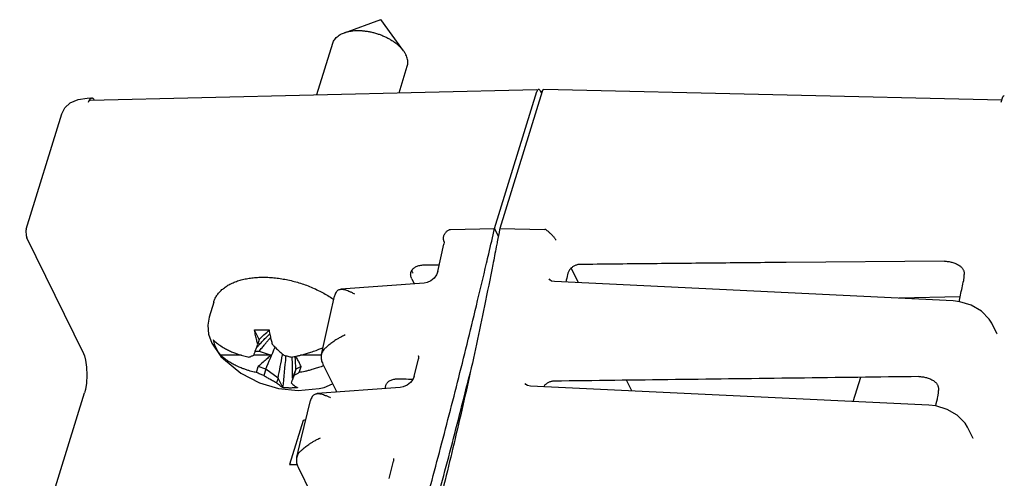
# Model space of a CAD drawing. Header units: inches. Extents: x 0 to 22, y 0 to 17.
# Tile 10 of 31: x 1.8 to 3.6, y 11.1 to 11.9. Entities that reach past the tile are written whole.
import ezdxf

# ---------------------------------------------------------------- set-up
doc = ezdxf.new("R2010")
doc.units = ezdxf.units.IN
doc.header["$LTSCALE"] = 1.21
doc.header["$MEASUREMENT"] = 0
doc.layers.get('0').update_dxf_attribs({"linetype": 'CONTINUOUS'})

msp = doc.modelspace()

# ---------------------------------------------------------------- linework, layer by layer
at = {"color": 7, "linetype": 'CONTINUOUS'}
for p, q in [((2.382, 11.9088), (2.4466, 11.9319)), ((2.4868, 11.8764), (2.4466, 11.9319)), ((2.3333, 11.799), (2.3614, 11.8901)), ((2.4788, 11.8024), (2.4933, 11.8493)), ((1.9318, 11.7894), (2.723, 11.8083)), ((3.5463, 11.7894), (2.7354, 11.8083)), ((1.9102, 11.7906), (1.9267, 11.793)), ((1.9267, 11.793), (1.9317, 11.7931)), ((2.6481, 11.5617), (2.7231, 11.8046)), ((2.7323, 11.8046), (2.6573, 11.5617)), ((2.7286, 11.8062), (2.7312, 11.8009)), ((3.5451, 11.7856), (3.5476, 11.7935)), ((1.8183, 11.5607), (1.8814, 11.7649)), ((1.8183, 11.5607), (1.8183, 11.5607)), ((1.9201, 11.3405), (1.8196, 11.5454)), ((2.5697, 11.5601), (2.6481, 11.5617)), ((2.6481, 11.5617), (2.6546, 11.5483)), ((2.6573, 11.5617), (2.7373, 11.5601)), ((2.5478, 11.4853), (2.5581, 11.5338)), ((3.4449, 11.5036), (3.1645, 11.5015)), ((2.7968, 11.4654), (2.7844, 11.4907)), ((2.5236, 11.4649), (2.3758, 11.4539)), ((2.5014, 11.4723), (2.5057, 11.4635)), ((3.4602, 11.4332), (2.754, 11.4675)), ((2.3569, 11.4075), (2.3645, 11.4416)), ((3.4727, 11.4407), (3.3646, 11.4379)), ((2.1505, 11.4312), (2.1423, 11.4047)), ((2.3413, 11.3385), (2.3569, 11.4075)), ((3.5375, 11.3757), (3.5285, 11.3941)), ((2.1415, 11.3745), (2.1473, 11.3582)), ((2.231, 11.3646), (2.2229, 11.3813)), ((2.231, 11.3646), (2.2285, 11.3564)), ((1.9201, 11.3405), (1.9202, 11.3403)), ((2.1995, 11.337), (2.1628, 11.337)), ((2.2524, 11.337), (2.2216, 11.337)), ((2.2241, 11.3439), (2.2311, 11.3439)), ((2.2311, 11.3439), (2.2524, 11.337)), ((2.3413, 11.337), (2.3041, 11.337)), ((2.5127, 11.3366), (2.5127, 11.3366)), ((2.344, 11.3213), (2.3684, 11.2715)), ((2.5057, 11.2995), (2.513, 11.3306)), ((2.2263, 11.3063), (2.2295, 11.3168)), ((2.2428, 11.3124), (2.2295, 11.3168)), ((2.2428, 11.3124), (2.2393, 11.3009)), ((2.2646, 11.2963), (2.2428, 11.3124)), ((2.2963, 11.3124), (2.2904, 11.2963)), ((2.2963, 11.3124), (2.2927, 11.3009)), ((2.3053, 11.3168), (2.2963, 11.3124)), ((2.3021, 11.3063), (2.3053, 11.3168)), ((2.2646, 11.2963), (2.262, 11.2881)), ((2.2728, 11.2796), (2.2646, 11.2963)), ((2.8909, 11.2737), (2.8816, 11.2926)), ((3.2834, 11.2549), (3.2966, 11.2978)), ((1.508, 9.9315), (1.9217, 11.2702)), ((2.2655, 11.278), (2.3004, 11.2745)), ((2.3004, 11.2745), (2.3374, 11.2779)), ((2.4811, 11.2797), (2.3341, 11.269)), ((3.4174, 11.2485), (2.7115, 11.2823)), ((2.309, 11.2215), (2.2848, 11.1431)), ((3.495, 11.1904), (3.4856, 11.2095)), ((2.4613, 11.1187), (2.469, 11.1489)), ((2.4689, 11.1541), (2.4688, 11.1541)), ((2.2848, 11.1431), (2.2984, 11.1428)), ((2.3001, 11.1388), (2.3233, 11.0915))]:
    msp.add_line(p, q, dxfattribs=at)
for points in [[(1.8814, 11.7649), (1.8869, 11.7755), (1.8965, 11.7844), (1.9102, 11.7906)], [(1.8183, 11.5607), (1.8176, 11.5573), (1.8181, 11.5491), (1.8195, 11.5454)], [(2.5577, 11.5406), (2.5585, 11.5375), (2.5581, 11.5338)], [(2.5478, 11.4853), (2.5454, 11.4794), (2.5411, 11.4736), (2.5352, 11.4689), (2.5288, 11.4659), (2.5236, 11.4649)], [(2.754, 11.4675), (2.7491, 11.4685), (2.7457, 11.4708), (2.7445, 11.4726)], [(3.5285, 11.3941), (3.5243, 11.401), (3.5104, 11.4151), (3.4924, 11.4255), (3.4723, 11.4317), (3.4602, 11.4332)], [(2.1423, 11.4047), (2.1399, 11.3901), (2.1415, 11.3745)], [(3.538, 11.3748), (3.538, 11.3748), (3.5375, 11.3757)], [(2.1473, 11.3582), (2.1633, 11.335), (2.1677, 11.3304)], [(1.9202, 11.3403), (1.9217, 11.3361), (1.9237, 11.328), (1.9254, 11.3159), (1.9259, 11.3014), (1.925, 11.2874), (1.9233, 11.2763), (1.9217, 11.2702)], [(2.5127, 11.3366), (2.5133, 11.3346), (2.513, 11.3305)], [(2.1677, 11.3303), (2.1988, 11.305), (2.2316, 11.288), (2.2655, 11.278)], [(2.3375, 11.2779), (2.3461, 11.2799), (2.3612, 11.2861)], [(2.5057, 11.2995), (2.5034, 11.294), (2.499, 11.2884), (2.493, 11.2837), (2.4863, 11.2807), (2.4811, 11.2797)], [(2.7115, 11.2823), (2.7065, 11.2833), (2.7033, 11.2853), (2.7022, 11.2869)], [(2.2975, 11.1562), (2.3056, 11.1886), (2.3221, 11.2565)], [(3.4856, 11.2095), (3.4815, 11.2164), (3.4675, 11.2305), (3.4495, 11.2409), (3.4295, 11.2471), (3.4174, 11.2485)], [(3.4955, 11.1895), (3.4955, 11.1895), (3.495, 11.1904)], [(2.4688, 11.1541), (2.4693, 11.1525), (2.469, 11.1489)]]:
    msp.add_lwpolyline(points, dxfattribs=at)
for points, knots in [([(2.382, 11.9088), (2.3825, 11.909), (2.3848, 11.9097), (2.3888, 11.9108), (2.3944, 11.9119), (2.4002, 11.9125), (2.4064, 11.9127), (2.4127, 11.9125), (2.4191, 11.9118), (2.4257, 11.9108), (2.4322, 11.9094), (2.4388, 11.9076), (2.4452, 11.9054), (2.4514, 11.9029), (2.4574, 11.9001), (2.4631, 11.897), (2.4685, 11.8936), (2.4735, 11.89), (2.478, 11.8862), (2.482, 11.8823), (2.4849, 11.879), (2.4864, 11.877), (2.4868, 11.8764)], [0, 0, 0, 0, 0.014053, 0.060397, 0.109118, 0.160067, 0.213013, 0.267708, 0.323867, 0.381135, 0.439156, 0.497577, 0.556025, 0.614096, 0.671432, 0.727695, 0.78253, 0.835629, 0.886743, 0.935663, 0.98221, 1, 1, 1, 1]), ([(2.3614, 11.8901), (2.3618, 11.8913), (2.3627, 11.8937), (2.3648, 11.897), (2.3675, 11.9002), (2.3708, 11.903), (2.3746, 11.9055), (2.3784, 11.9074), (2.3809, 11.9084), (2.382, 11.9088)], [0, 0, 0, 0, 0.129008, 0.266079, 0.408036, 0.556799, 0.713877, 0.880264, 1, 1, 1, 1]), ([(2.4868, 11.8764), (2.4874, 11.8756), (2.4889, 11.8734), (2.4902, 11.8712), (2.4909, 11.8697)], [0, 0, 0, 0, 0.387008, 1, 1, 1, 1]), ([(2.4933, 11.8493), (2.4933, 11.8494), (2.4937, 11.8507), (2.4942, 11.8533), (2.4944, 11.8573), (2.4939, 11.8614), (2.4927, 11.8656), (2.4916, 11.8683), (2.4909, 11.8697)], [0, 0, 0, 0, 0.007618, 0.192787, 0.381718, 0.577551, 0.782971, 1, 1, 1, 1]), ([(2.7261, 11.8083), (2.726, 11.8083), (2.7256, 11.8083), (2.725, 11.808), (2.7245, 11.8074), (2.7239, 11.8066), (2.7235, 11.8057), (2.7232, 11.8049), (2.7231, 11.8046)], [0, 0, 0, 0, 0.080758, 0.212203, 0.366811, 0.54863, 0.760793, 1, 1, 1, 1]), ([(2.7286, 11.8062), (2.7284, 11.8065), (2.7281, 11.807), (2.7276, 11.8077), (2.727, 11.8082), (2.7265, 11.8083), (2.7262, 11.8083), (2.7261, 11.8083)], [0, 0, 0, 0, 0.293997, 0.545372, 0.756502, 0.941651, 1, 1, 1, 1]), ([(2.7323, 11.8046), (2.7324, 11.8049), (2.7327, 11.8057), (2.7332, 11.8066), (2.7337, 11.8074), (2.7341, 11.8078), (2.7343, 11.808)], [0, 0, 0, 0, 0.303641, 0.572936, 0.803742, 1, 1, 1, 1]), ([(1.9289, 11.7856), (1.9291, 11.7863), (1.9295, 11.7875), (1.9302, 11.7892), (1.9311, 11.7906), (1.9317, 11.7914), (1.932, 11.7918)], [0, 0, 0, 0, 0.293487, 0.559891, 0.795036, 1, 1, 1, 1]), ([(1.9289, 11.7856), (1.929, 11.786), (1.9293, 11.7867), (1.9297, 11.7877), (1.9302, 11.7885), (1.9308, 11.789), (1.9312, 11.7893), (1.9314, 11.7893)], [0, 0, 0, 0, 0.262014, 0.493715, 0.691445, 0.858647, 1, 1, 1, 1]), ([(1.932, 11.7918), (1.9323, 11.7921), (1.9329, 11.7926), (1.9336, 11.7929), (1.9339, 11.793)], [0, 0, 0, 0, 0.534149, 1, 1, 1, 1]), ([(1.9347, 11.7932), (1.9348, 11.7932), (1.9352, 11.7932), (1.9359, 11.793), (1.9369, 11.7924), (1.9379, 11.7915), (1.9384, 11.7907), (1.9387, 11.7903)], [0, 0, 0, 0, 0.037737, 0.23643, 0.455301, 0.707307, 1, 1, 1, 1]), ([(3.5476, 11.7935), (3.5478, 11.7938), (3.5481, 11.7946), (3.5485, 11.7955), (3.5491, 11.7963), (3.5497, 11.7969), (3.5501, 11.7971), (3.5504, 11.7972)], [0, 0, 0, 0, 0.258371, 0.488274, 0.686148, 0.855345, 1, 1, 1, 1]), ([(2.5679, 11.5596), (2.5671, 11.5591), (2.5657, 11.5582), (2.5637, 11.5567), (2.5619, 11.555), (2.5603, 11.5532), (2.559, 11.5513), (2.558, 11.5494), (2.5573, 11.5475), (2.5569, 11.5456), (2.5569, 11.5438), (2.5572, 11.5421), (2.5575, 11.5411), (2.5577, 11.5406)], [0, 0, 0, 0, 0.110347, 0.21931, 0.32494, 0.425718, 0.522459, 0.614562, 0.701168, 0.78244, 0.860168, 0.935205, 1, 1, 1, 1]), ([(2.5679, 11.5596), (2.568, 11.5597), (2.5684, 11.5598), (2.569, 11.56), (2.5695, 11.5601), (2.5697, 11.5601)], [0, 0, 0, 0, 0.310457, 0.639734, 1, 1, 1, 1]), ([(2.7389, 11.5596), (2.7388, 11.5597), (2.7385, 11.5599), (2.7379, 11.56), (2.7375, 11.5601), (2.7373, 11.5601)], [0, 0, 0, 0, 0.291861, 0.618821, 1, 1, 1, 1]), ([(2.7389, 11.5596), (2.7396, 11.5592), (2.7408, 11.5582), (2.7427, 11.5567), (2.7446, 11.555), (2.7466, 11.5533), (2.7484, 11.5515), (2.7502, 11.5496), (2.7519, 11.5477), (2.7535, 11.5458), (2.7549, 11.5441), (2.7561, 11.5423), (2.7568, 11.5412), (2.7571, 11.5407)], [0, 0, 0, 0, 0.086663, 0.17946, 0.276144, 0.374422, 0.474069, 0.573289, 0.669592, 0.761214, 0.847908, 0.928018, 1, 1, 1, 1]), ([(2.4025, 10.6522), (2.4151, 10.6922), (2.4404, 10.7739), (2.4772, 10.8985), (2.5133, 11.0266), (2.5486, 11.1571), (2.5829, 11.2899), (2.6111, 11.4046), (2.6279, 11.4749), (2.6338, 11.5002)], [0, 0, 0, 0, 0.142904, 0.291852, 0.443283, 0.597057, 0.753154, 0.911474, 1, 1, 1, 1]), ([(2.6449, 11.4977), (2.6401, 11.4732), (2.6261, 11.4037), (2.6017, 11.2898), (2.5709, 11.157), (2.5383, 11.0265), (2.5039, 10.8984), (2.4677, 10.7728), (2.4417, 10.6885), (2.428, 10.646), (2.4275, 10.6443)], [0, 0, 0, 0, 0.084728, 0.241573, 0.396365, 0.549033, 0.699584, 0.847907, 0.993914, 1, 1, 1, 1]), ([(2.4997, 11.4833), (2.4998, 11.4841), (2.5003, 11.4857), (2.5016, 11.488), (2.5033, 11.4901), (2.5054, 11.492), (2.5071, 11.493), (2.5079, 11.4935)], [0, 0, 0, 0, 0.187333, 0.377675, 0.574667, 0.781415, 1, 1, 1, 1]), ([(2.5079, 11.4935), (2.5089, 11.494), (2.5108, 11.4949), (2.514, 11.4959), (2.5175, 11.4967), (2.5213, 11.4972), (2.5238, 11.4973), (2.5251, 11.4973)], [0, 0, 0, 0, 0.177946, 0.367064, 0.567188, 0.778888, 1, 1, 1, 1]), ([(2.5251, 11.4973), (2.5325, 11.4973), (2.5409, 11.4973), (2.5493, 11.4974), (2.5504, 11.4974)], [0, 0, 0, 0, 0.876402, 1, 1, 1, 1]), ([(2.7991, 11.4979), (2.7983, 11.4979), (2.7967, 11.4978), (2.7943, 11.4973), (2.7919, 11.4966), (2.7895, 11.4956), (2.7873, 11.4943), (2.7852, 11.4928), (2.7833, 11.4911), (2.7815, 11.4892), (2.78, 11.4871), (2.7788, 11.4849), (2.7779, 11.4826), (2.7774, 11.4811), (2.7772, 11.4803)], [0, 0, 0, 0, 0.079756, 0.161639, 0.24475, 0.329086, 0.414666, 0.500357, 0.586027, 0.671613, 0.755933, 0.838883, 0.920535, 1, 1, 1, 1]), ([(3.1645, 11.5015), (3.1239, 11.5011), (3.0427, 11.5003), (2.9209, 11.4991), (2.8397, 11.4983), (2.7991, 11.4979)], [0, 0, 0, 0, 0.333556, 0.66689, 1, 1, 1, 1]), ([(3.4449, 11.5036), (3.446, 11.5036), (3.4482, 11.5036), (3.4515, 11.5032), (3.4549, 11.5026), (3.4582, 11.5018), (3.4615, 11.5008), (3.4647, 11.4995), (3.4677, 11.4981), (3.4705, 11.4965), (3.4723, 11.4953), (3.4732, 11.4947)], [0, 0, 0, 0, 0.108286, 0.21985, 0.333039, 0.447222, 0.561836, 0.675123, 0.78641, 0.895221, 1, 1, 1, 1]), ([(3.4732, 11.4947), (3.4738, 11.4942), (3.475, 11.4932), (3.4765, 11.4915), (3.4777, 11.4896), (3.4786, 11.4875), (3.4793, 11.4853), (3.4797, 11.4829), (3.4798, 11.4812), (3.4798, 11.4804)], [0, 0, 0, 0, 0.143115, 0.281487, 0.417869, 0.556021, 0.697379, 0.845023, 1, 1, 1, 1]), ([(2.1505, 11.4312), (2.1507, 11.4316), (2.1514, 11.4341), (2.1533, 11.4385), (2.1568, 11.4443), (2.1612, 11.4496), (2.1665, 11.4546), (2.1725, 11.459), (2.1793, 11.463), (2.1869, 11.4665), (2.1951, 11.4694), (2.2038, 11.4718), (2.2132, 11.4736), (2.223, 11.4747), (2.2332, 11.4753), (2.2438, 11.4753), (2.2546, 11.4747), (2.2655, 11.4735), (2.2766, 11.4717), (2.2877, 11.4693), (2.2988, 11.4664), (2.3097, 11.4629), (2.3204, 11.459), (2.3308, 11.4545), (2.3408, 11.4496), (2.3504, 11.4442), (2.3565, 11.4404), (2.3595, 11.4384)], [0, 0, 0, 0, 0.004805, 0.033041, 0.061756, 0.091321, 0.122059, 0.154221, 0.18799, 0.223482, 0.260751, 0.299794, 0.340563, 0.382967, 0.426883, 0.472157, 0.518611, 0.56605, 0.61426, 0.663017, 0.71209, 0.761241, 0.810233, 0.85883, 0.906801, 0.953927, 1, 1, 1, 1]), ([(2.5014, 11.4723), (2.5009, 11.4733), (2.5002, 11.4751), (2.4995, 11.4779), (2.4993, 11.4806), (2.4995, 11.4824), (2.4997, 11.4832), (2.4997, 11.4833)], [0, 0, 0, 0, 0.270663, 0.525307, 0.765682, 0.997504, 1, 1, 1, 1]), ([(2.5036, 11.4827), (2.5031, 11.4835), (2.5023, 11.4851), (2.5018, 11.4869), (2.5016, 11.4878), (2.5016, 11.4878)], [0, 0, 0, 0, 0.496874, 0.957807, 1, 1, 1, 1]), ([(3.4789, 11.4695), (3.479, 11.4702), (3.4793, 11.4716), (3.4795, 11.4737), (3.4797, 11.4759), (3.4798, 11.4781), (3.4798, 11.4796), (3.4798, 11.4804)], [0, 0, 0, 0, 0.189487, 0.386607, 0.588427, 0.793927, 1, 1, 1, 1]), ([(3.4708, 11.4319), (3.4717, 11.4358), (3.4744, 11.4483), (3.477, 11.4608), (3.4789, 11.4695)], [0, 0, 0, 0, 0.30712, 1, 1, 1, 1]), ([(2.3673, 11.4486), (2.3667, 11.4476), (2.3656, 11.4455), (2.3648, 11.443), (2.3645, 11.4417), (2.3645, 11.4416)], [0, 0, 0, 0, 0.469235, 0.932439, 1, 1, 1, 1]), ([(2.3673, 11.4486), (2.3676, 11.4492), (2.3684, 11.4503), (2.3698, 11.4517), (2.3715, 11.4529), (2.3736, 11.4536), (2.3751, 11.4539), (2.3758, 11.4539)], [0, 0, 0, 0, 0.189853, 0.380435, 0.57501, 0.780691, 1, 1, 1, 1]), ([(2.3758, 11.4539), (2.3759, 11.4539), (2.3768, 11.454), (2.3789, 11.4539), (2.3823, 11.4533), (2.386, 11.4522), (2.3903, 11.4506), (2.3949, 11.4485), (2.3981, 11.4469), (2.3998, 11.446)], [0, 0, 0, 0, 0.004979, 0.115907, 0.246868, 0.40135, 0.579342, 0.779633, 1, 1, 1, 1]), ([(2.2229, 11.3813), (2.2228, 11.3814), (2.2228, 11.3816), (2.2228, 11.3819), (2.2227, 11.3821), (2.2227, 11.3822)], [0, 0, 0, 0, 0.333142, 0.666438, 1, 1, 1, 1]), ([(2.2285, 11.3564), (2.2279, 11.3588), (2.2266, 11.3639), (2.2246, 11.3722), (2.2234, 11.3781), (2.2229, 11.3813)], [0, 0, 0, 0, 0.288254, 0.619371, 1, 1, 1, 1]), ([(2.229, 11.3821), (2.2311, 11.3821), (2.2354, 11.382), (2.2419, 11.3821), (2.2462, 11.3822), (2.2484, 11.3822)], [0, 0, 0, 0, 0.328515, 0.662009, 1, 1, 1, 1]), ([(2.2348, 11.3685), (2.2379, 11.3716), (2.2425, 11.3758), (2.2473, 11.3798), (2.2487, 11.381)], [0, 0, 0, 0, 0.707375, 1, 1, 1, 1]), ([(2.2484, 11.3822), (2.2484, 11.3821), (2.2485, 11.3819), (2.2486, 11.3816), (2.2486, 11.3814), (2.2486, 11.3813)], [0, 0, 0, 0, 0.333559, 0.666855, 1, 1, 1, 1]), ([(2.2486, 11.3813), (2.2492, 11.3781), (2.2504, 11.3722), (2.2523, 11.3639), (2.2536, 11.3588), (2.2543, 11.3564)], [0, 0, 0, 0, 0.378789, 0.709878, 1, 1, 1, 1]), ([(2.3834, 11.373), (2.3812, 11.372), (2.3773, 11.3701), (2.3719, 11.3671), (2.3673, 11.3643), (2.3633, 11.3617), (2.3599, 11.3593), (2.3568, 11.3569), (2.3539, 11.3546), (2.3513, 11.3524), (2.349, 11.3503), (2.3475, 11.3489), (2.3469, 11.3483)], [0, 0, 0, 0, 0.160169, 0.298215, 0.417566, 0.522715, 0.617264, 0.704455, 0.786949, 0.864674, 0.936266, 1, 1, 1, 1]), ([(2.1494, 11.3643), (2.1497, 11.3628), (2.1505, 11.3597), (2.1516, 11.3567), (2.1522, 11.3552)], [0, 0, 0, 0, 0.49176, 1, 1, 1, 1]), ([(2.1573, 11.3577), (2.16, 11.3557), (2.1652, 11.3521), (2.173, 11.3476), (2.1803, 11.344), (2.1871, 11.3412), (2.1933, 11.3389), (2.199, 11.3371), (2.204, 11.3357), (2.2086, 11.3346), (2.2115, 11.3339), (2.2129, 11.3337)], [0, 0, 0, 0, 0.164021, 0.311441, 0.444215, 0.564148, 0.672133, 0.76881, 0.854918, 0.931496, 1, 1, 1, 1]), ([(2.2391, 11.3642), (2.2394, 11.3645), (2.2406, 11.3658), (2.2419, 11.3671), (2.2428, 11.3681)], [0, 0, 0, 0, 0.239808, 1, 1, 1, 1]), ([(2.2477, 11.364), (2.2485, 11.365), (2.2497, 11.3664), (2.2509, 11.3678), (2.2513, 11.3683)], [0, 0, 0, 0, 0.664197, 1, 1, 1, 1]), ([(2.2543, 11.3564), (2.2554, 11.3553), (2.2574, 11.3531), (2.2605, 11.35), (2.2635, 11.3471), (2.2664, 11.3445), (2.2692, 11.3419), (2.2721, 11.3394), (2.274, 11.3378), (2.275, 11.337)], [0, 0, 0, 0, 0.16534, 0.317921, 0.461343, 0.599046, 0.733524, 0.866599, 1, 1, 1, 1]), ([(2.1542, 11.3507), (2.155, 11.3491), (2.1567, 11.346), (2.1595, 11.3414), (2.1617, 11.3385), (2.1628, 11.337)], [0, 0, 0, 0, 0.321733, 0.655003, 1, 1, 1, 1]), ([(2.2129, 11.3337), (2.2136, 11.3339), (2.215, 11.3344), (2.2172, 11.3352), (2.2194, 11.3361), (2.2208, 11.3367), (2.2216, 11.337)], [0, 0, 0, 0, 0.24645, 0.495308, 0.746543, 1, 1, 1, 1]), ([(2.2216, 11.337), (2.2219, 11.3378), (2.2225, 11.3394), (2.2234, 11.3419), (2.2243, 11.3445), (2.2252, 11.3472), (2.2262, 11.35), (2.2269, 11.352), (2.2273, 11.353)], [0, 0, 0, 0, 0.151999, 0.306745, 0.466186, 0.632561, 0.808952, 1, 1, 1, 1]), ([(2.2524, 11.337), (2.2501, 11.3351), (2.2452, 11.331), (2.2376, 11.3243), (2.2323, 11.3194), (2.2295, 11.3168)], [0, 0, 0, 0, 0.291719, 0.623708, 1, 1, 1, 1]), ([(2.275, 11.337), (2.2761, 11.3367), (2.2784, 11.3361), (2.2818, 11.3352), (2.2852, 11.3344), (2.2875, 11.3339), (2.2887, 11.3337)], [0, 0, 0, 0, 0.247631, 0.496883, 0.747666, 1, 1, 1, 1]), ([(2.2887, 11.3337), (2.2902, 11.3339), (2.2935, 11.3346), (2.2987, 11.3357), (2.3046, 11.3371), (2.3113, 11.3389), (2.3189, 11.3411), (2.3275, 11.344), (2.3334, 11.3462), (2.3366, 11.3475)], [0, 0, 0, 0, 0.094078, 0.200008, 0.320991, 0.459483, 0.617443, 0.796884, 1, 1, 1, 1]), ([(2.3413, 11.3385), (2.3411, 11.3377), (2.3408, 11.3358), (2.3407, 11.3326), (2.3412, 11.3288), (2.3423, 11.3251), (2.3433, 11.3226), (2.344, 11.3213)], [0, 0, 0, 0, 0.13222, 0.332425, 0.541782, 0.763957, 1, 1, 1, 1]), ([(2.3469, 11.3483), (2.346, 11.3474), (2.3445, 11.3457), (2.3427, 11.3427), (2.3417, 11.3403), (2.3414, 11.3388), (2.3413, 11.3385)], [0, 0, 0, 0, 0.308467, 0.608346, 0.904395, 1, 1, 1, 1]), ([(2.2263, 11.3063), (2.2249, 11.3066), (2.2221, 11.3072), (2.2175, 11.3083), (2.2125, 11.3097), (2.2069, 11.3115), (2.2007, 11.3138), (2.1939, 11.3166), (2.1866, 11.3202), (2.1787, 11.3247), (2.1728, 11.3288), (2.1695, 11.3313), (2.1689, 11.3318)], [0, 0, 0, 0, 0.065705, 0.138704, 0.220849, 0.313348, 0.416966, 0.532404, 0.660412, 0.802661, 0.961187, 1, 1, 1, 1]), ([(2.3053, 11.3168), (2.3041, 11.3194), (2.3019, 11.3243), (2.2987, 11.3303), (2.2968, 11.3338), (2.296, 11.3351)], [0, 0, 0, 0, 0.416765, 0.782723, 1, 1, 1, 1]), ([(2.2393, 11.3009), (2.2382, 11.3013), (2.236, 11.3022), (2.2328, 11.3035), (2.2295, 11.3049), (2.2274, 11.3058), (2.2263, 11.3063)], [0, 0, 0, 0, 0.247441, 0.496629, 0.747475, 1, 1, 1, 1]), ([(2.262, 11.2881), (2.2608, 11.2886), (2.2584, 11.2898), (2.2549, 11.2916), (2.2516, 11.2934), (2.2484, 11.2952), (2.2454, 11.297), (2.2423, 11.2989), (2.2403, 11.3002), (2.2393, 11.3009)], [0, 0, 0, 0, 0.158793, 0.307531, 0.449326, 0.587329, 0.723908, 0.860865, 1, 1, 1, 1]), ([(2.2927, 11.3009), (2.2925, 11.3002), (2.292, 11.2989), (2.2913, 11.297), (2.2906, 11.2952), (2.2899, 11.2934), (2.2894, 11.2922), (2.2892, 11.2916)], [0, 0, 0, 0, 0.214568, 0.41929, 0.616844, 0.80957, 1, 1, 1, 1]), ([(2.3021, 11.3063), (2.3013, 11.3058), (2.2997, 11.3049), (2.2974, 11.3035), (2.295, 11.3022), (2.2935, 11.3013), (2.2927, 11.3009)], [0, 0, 0, 0, 0.257592, 0.510087, 0.757568, 1, 1, 1, 1]), ([(2.3407, 11.3166), (2.3379, 11.3156), (2.3325, 11.3138), (2.3249, 11.3116), (2.3182, 11.3098), (2.3122, 11.3083), (2.3069, 11.3072), (2.3036, 11.3066), (2.3021, 11.3063)], [0, 0, 0, 0, 0.224155, 0.422083, 0.596103, 0.748554, 0.882118, 1, 1, 1, 1]), ([(2.4204, 10.6467), (2.431, 10.6804), (2.4542, 10.7558), (2.4891, 10.8741), (2.5253, 11.0021), (2.5606, 11.1325), (2.587, 11.2347), (2.6017, 11.2933), (2.6053, 11.3076)], [0, 0, 0, 0, 0.154249, 0.344987, 0.538881, 0.735753, 0.935576, 1, 1, 1, 1]), ([(2.2728, 11.2796), (2.2714, 11.2804), (2.2688, 11.2821), (2.2652, 11.285), (2.2631, 11.287), (2.262, 11.2881)], [0, 0, 0, 0, 0.35192, 0.685055, 1, 1, 1, 1]), ([(2.2892, 11.2916), (2.289, 11.291), (2.2885, 11.2898), (2.2881, 11.2887), (2.2878, 11.2881)], [0, 0, 0, 0, 0.496035, 1, 1, 1, 1]), ([(2.2878, 11.2881), (2.2888, 11.287), (2.291, 11.285), (2.2945, 11.2821), (2.2972, 11.2804), (2.2986, 11.2796)], [0, 0, 0, 0, 0.31299, 0.6463, 1, 1, 1, 1]), ([(2.4553, 11.2829), (2.4554, 11.2836), (2.4559, 11.2851), (2.4571, 11.2872), (2.4588, 11.2892), (2.4609, 11.2909), (2.4634, 11.2924), (2.4662, 11.2936), (2.4694, 11.2945), (2.4729, 11.2951), (2.4766, 11.2954), (2.4791, 11.2954), (2.4804, 11.2953)], [0, 0, 0, 0, 0.073023, 0.154477, 0.238797, 0.327602, 0.422, 0.523526, 0.632138, 0.747776, 0.87081, 1, 1, 1, 1]), ([(2.7532, 11.291), (2.7524, 11.291), (2.7508, 11.2909), (2.7484, 11.2904), (2.746, 11.2897), (2.7436, 11.2887), (2.7414, 11.2874), (2.7392, 11.286), (2.7373, 11.2843), (2.7358, 11.2827), (2.7349, 11.2816), (2.7346, 11.2812)], [0, 0, 0, 0, 0.110771, 0.224542, 0.33993, 0.456845, 0.575192, 0.693317, 0.810988, 0.92806, 1, 1, 1, 1]), ([(3.3994, 11.2991), (3.3275, 11.2982), (3.1838, 11.2964), (2.9684, 11.2937), (2.8249, 11.2919), (2.7532, 11.291)], [0, 0, 0, 0, 0.333765, 0.667099, 1, 1, 1, 1]), ([(3.3994, 11.2991), (3.4005, 11.2992), (3.4027, 11.2991), (3.4061, 11.2988), (3.4094, 11.2982), (3.4128, 11.2974), (3.4161, 11.2963), (3.4193, 11.2951), (3.4223, 11.2936), (3.4252, 11.292), (3.427, 11.2908), (3.4279, 11.2901)], [0, 0, 0, 0, 0.107973, 0.219272, 0.332226, 0.446241, 0.560795, 0.67413, 0.785583, 0.894725, 1, 1, 1, 1]), ([(3.4279, 11.2901), (3.4284, 11.2897), (3.4295, 11.2888), (3.4309, 11.2872), (3.432, 11.2854), (3.433, 11.2834), (3.4336, 11.2813), (3.4341, 11.2791), (3.4344, 11.2767), (3.4344, 11.2751), (3.4344, 11.2743)], [0, 0, 0, 0, 0.120489, 0.238903, 0.356634, 0.476642, 0.600066, 0.727563, 0.861028, 1, 1, 1, 1]), ([(2.2732, 11.2794), (2.2731, 11.2794), (2.273, 11.2795), (2.2729, 11.2795), (2.2728, 11.2796), (2.2728, 11.2796)], [0, 0, 0, 0, 0.333, 0.666294, 1, 1, 1, 1]), ([(2.2989, 11.2794), (2.2967, 11.2792), (2.2925, 11.279), (2.286, 11.2788), (2.2796, 11.279), (2.2753, 11.2792), (2.2732, 11.2794)], [0, 0, 0, 0, 0.250464, 0.500613, 0.750453, 1, 1, 1, 1]), ([(2.2986, 11.2796), (2.2986, 11.2796), (2.2987, 11.2795), (2.2988, 11.2795), (2.2988, 11.2794), (2.2989, 11.2794)], [0, 0, 0, 0, 0.334202, 0.667497, 1, 1, 1, 1]), ([(2.3251, 11.2637), (2.3255, 11.2643), (2.3264, 11.2655), (2.3281, 11.267), (2.3301, 11.2682), (2.3322, 11.2688), (2.3335, 11.269), (2.3341, 11.269)], [0, 0, 0, 0, 0.203802, 0.409854, 0.621872, 0.852379, 1, 1, 1, 1]), ([(2.3341, 11.269), (2.3345, 11.2691), (2.336, 11.2691), (2.3389, 11.2688), (2.3428, 11.2679), (2.3472, 11.2663), (2.3521, 11.2642), (2.3555, 11.2626), (2.3573, 11.2617)], [0, 0, 0, 0, 0.05122, 0.188126, 0.35111, 0.541808, 0.758891, 1, 1, 1, 1]), ([(2.4551, 11.2778), (2.455, 11.2786), (2.4549, 11.2802), (2.4551, 11.2819), (2.4553, 11.2828), (2.4553, 11.2829)], [0, 0, 0, 0, 0.458718, 0.950787, 1, 1, 1, 1]), ([(3.4333, 11.2642), (3.4335, 11.265), (3.4338, 11.2666), (3.4341, 11.2691), (3.4343, 11.2717), (3.4344, 11.2734), (3.4344, 11.2743)], [0, 0, 0, 0, 0.23658, 0.484506, 0.740209, 1, 1, 1, 1]), ([(2.3251, 11.2637), (2.3245, 11.2627), (2.3233, 11.2605), (2.3224, 11.2581), (2.3221, 11.2567), (2.3221, 11.2565)], [0, 0, 0, 0, 0.466175, 0.924689, 1, 1, 1, 1]), ([(2.3026, 11.1652), (2.3033, 11.1659), (2.3047, 11.1673), (2.307, 11.1695), (2.3096, 11.1717), (2.3125, 11.1741), (2.3157, 11.1765), (2.3193, 11.1791), (2.3233, 11.1818), (2.3281, 11.1846), (2.3336, 11.1877), (2.3377, 11.1896), (2.3399, 11.1906)], [0, 0, 0, 0, 0.062374, 0.132693, 0.209475, 0.291738, 0.379544, 0.475289, 0.581813, 0.702263, 0.8407, 1, 1, 1, 1]), ([(2.3026, 11.1652), (2.3018, 11.1644), (2.3004, 11.1626), (2.2987, 11.1597), (2.2979, 11.1575), (2.2976, 11.1563), (2.2975, 11.1562)], [0, 0, 0, 0, 0.327648, 0.64678, 0.96239, 1, 1, 1, 1]), ([(2.2975, 11.1562), (2.2973, 11.1552), (2.2969, 11.1531), (2.2969, 11.1497), (2.2974, 11.1461), (2.2985, 11.1424), (2.2995, 11.14), (2.3001, 11.1388)], [0, 0, 0, 0, 0.165137, 0.358137, 0.559781, 0.77342, 1, 1, 1, 1])]:
    msp.add_open_spline(points, degree=3, knots=knots, dxfattribs=at)
for points in [[(2.7343, 11.808), (2.7345, 11.8081), (2.7347, 11.8082), (2.7349, 11.8083)], [(2.7349, 11.8083), (2.7351, 11.8083), (2.7352, 11.8083), (2.7354, 11.8083)], [(1.9314, 11.7893), (1.9315, 11.7894), (1.9317, 11.7894), (1.9318, 11.7894)], [(1.9339, 11.793), (1.9342, 11.7931), (1.9344, 11.7932), (1.9347, 11.7932)], [(3.5504, 11.7972), (3.5505, 11.7972), (3.5507, 11.7972), (3.5509, 11.7972)], [(2.6377, 11.517), (2.6412, 11.5319), (2.6446, 11.5468), (2.6481, 11.5617)], [(2.6569, 11.56), (2.6556, 11.5528), (2.6542, 11.5455), (2.6528, 11.5383)], [(2.6573, 11.5617), (2.6572, 11.5611), (2.657, 11.5606), (2.6569, 11.56)], [(2.651, 11.5291), (2.649, 11.5186), (2.647, 11.5081), (2.6449, 11.4977)], [(2.6528, 11.5383), (2.6522, 11.5352), (2.6516, 11.5322), (2.651, 11.5291)], [(2.6338, 11.5002), (2.6351, 11.5058), (2.6364, 11.5114), (2.6377, 11.517)], [(2.7772, 11.4803), (2.7763, 11.4757), (2.7753, 11.4711), (2.7743, 11.4665)], [(2.3595, 11.4384), (2.3607, 11.4375), (2.362, 11.4367), (2.3632, 11.4358)], [(2.2227, 11.3822), (2.2248, 11.3822), (2.2269, 11.3821), (2.229, 11.3821)], [(2.2428, 11.3681), (2.2451, 11.3704), (2.2475, 11.3727), (2.2499, 11.375)], [(2.1494, 11.3643), (2.1499, 11.3638), (2.1505, 11.3633), (2.1511, 11.3628)], [(2.1511, 11.3628), (2.1531, 11.361), (2.1552, 11.3593), (2.1573, 11.3577)], [(2.1522, 11.3552), (2.1528, 11.3537), (2.1535, 11.3522), (2.1542, 11.3507)], [(2.226, 11.3496), (2.2271, 11.3508), (2.2281, 11.352), (2.2292, 11.3532)], [(2.2273, 11.353), (2.2277, 11.3542), (2.2281, 11.3553), (2.2285, 11.3564)], [(2.2292, 11.3532), (2.2296, 11.3537), (2.23, 11.3542), (2.2304, 11.3547)], [(2.2304, 11.3547), (2.2322, 11.3567), (2.2339, 11.3586), (2.2357, 11.3605)], [(2.231, 11.3646), (2.2323, 11.366), (2.2335, 11.3672), (2.2348, 11.3685)], [(2.2357, 11.3605), (2.2368, 11.3618), (2.2379, 11.363), (2.2391, 11.3642)], [(2.2361, 11.3502), (2.2378, 11.3522), (2.2394, 11.3543), (2.2411, 11.3563)], [(2.2411, 11.3563), (2.2422, 11.3575), (2.2432, 11.3588), (2.2442, 11.36)], [(2.2442, 11.36), (2.245, 11.3609), (2.2458, 11.3618), (2.2466, 11.3628)], [(2.2466, 11.3628), (2.2469, 11.3632), (2.2473, 11.3636), (2.2477, 11.364)], [(2.1689, 11.3318), (2.1668, 11.3335), (2.1647, 11.3352), (2.1628, 11.337)], [(2.2311, 11.3439), (2.2328, 11.346), (2.2344, 11.3481), (2.2361, 11.3502)], [(2.2428, 11.3124), (2.2482, 11.3254), (2.2538, 11.3383), (2.2594, 11.3511)], [(2.2646, 11.2963), (2.2673, 11.31), (2.2699, 11.3237), (2.2723, 11.3375)], [(2.2786, 11.3345), (2.2787, 11.335), (2.2787, 11.3355), (2.2788, 11.336)], [(2.3366, 11.3475), (2.3391, 11.3485), (2.3416, 11.3495), (2.3441, 11.3506)], [(2.2732, 11.2794), (2.2753, 11.2977), (2.2771, 11.3161), (2.2786, 11.3345)], [(2.2904, 11.3009), (2.2903, 11.3118), (2.29, 11.3228), (2.2895, 11.3337)], [(2.2963, 11.3124), (2.2959, 11.3197), (2.2954, 11.3269), (2.2947, 11.3341)], [(2.3454, 11.3184), (2.3438, 11.3178), (2.3423, 11.3172), (2.3407, 11.3166)], [(2.2904, 11.2963), (2.2904, 11.2978), (2.2904, 11.2993), (2.2904, 11.3009)], [(2.4804, 11.2953), (2.4854, 11.2951), (2.4904, 11.2949), (2.4953, 11.2947)], [(2.4953, 11.2947), (2.4981, 11.2946), (2.5008, 11.2945), (2.5036, 11.2944)], [(3.4293, 11.2471), (3.4306, 11.2528), (3.432, 11.2585), (3.4333, 11.2642)], [(2.3137, 11.2217), (2.3121, 11.2216), (2.3106, 11.2215), (2.309, 11.2215)], [(2.2964, 11.1429), (2.2926, 11.1429), (2.2887, 11.1429), (2.2848, 11.1431)], [(2.2984, 11.1429), (2.2977, 11.1429), (2.2971, 11.1429), (2.2964, 11.1429)]]:
    msp.add_open_spline(points, degree=3, dxfattribs=at)

doc.saveas('drawing.dxf')
